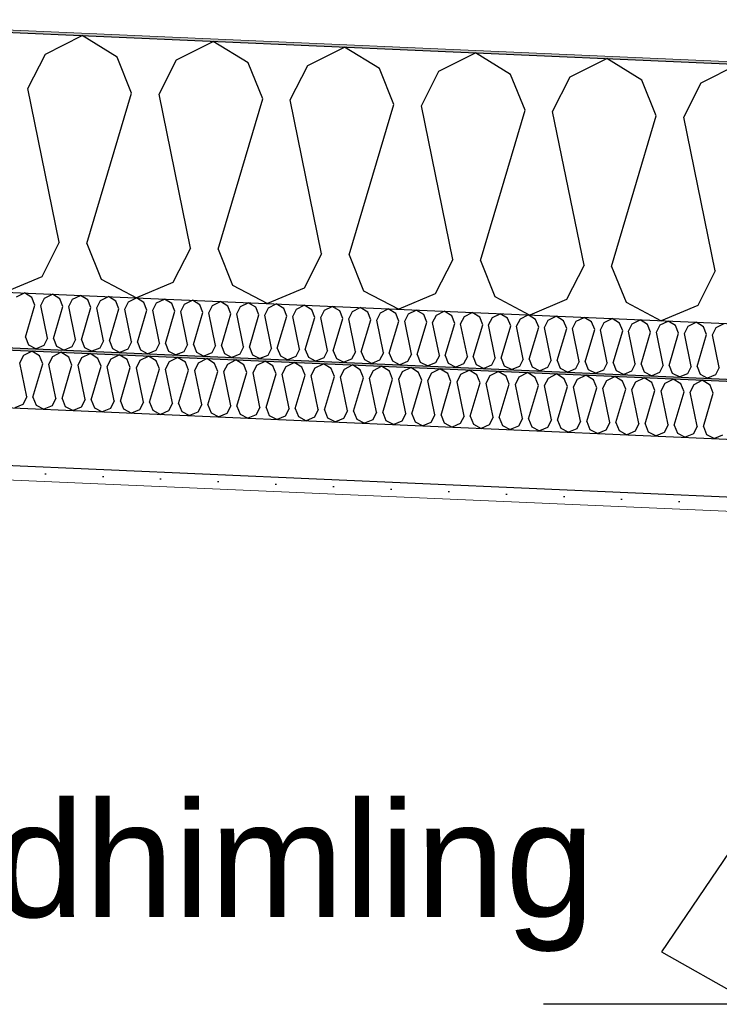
# Model space of a CAD drawing. Header units: millimetres. Extents: x -82116 to -58044, y -2070 to 12890.
# Tile 54 of 65: x -62700 to -62093, y 6004 to 6858. Entities that reach past the tile are written whole.
import ezdxf

# ---------------------------------------------------------------- set-up
doc = ezdxf.new("R2010")
doc.units = ezdxf.units.MM
doc.header["$LTSCALE"] = 0.5
doc.header["$MEASUREMENT"] = 0
doc.linetypes.add('PLINE', pattern=[0])
doc.layers.add('236- Innvendig kledning og overflate(Nye konstruksjoner)', color=7, linetype='Continuous', lineweight=0)
doc.layers.add('262- Taktekking(Nye konstruksjoner)', color=7, linetype='Continuous', lineweight=0)
for name, color, linetype in [('256- Faste himlinger og overflatebehandling (Skravur)(Nye konstruksjoner)', 7, 'Continuous'), ('256- Faste himlinger og overflatebehandling(Nye konstruksjoner)', 7, 'Continuous'), ('261- Primærkonstruksjon (tak)', 7, 'Continuous'), ('261- Primærkonstruksjon (tak) (Skravur)', 7, 'Continuous'), ('262- Taktekking (Skravur)(Nye konstruksjoner)', 7, 'Continuous'), ('832- Tekst bygning(Nye konstruksjoner)', 7, 'Continuous')]:
    doc.layers.add(name, color=color, linetype=linetype)
doc.styles.add('GENERATED_STYLE_3', font='arial.ttf')
doc.dimstyles.new('GENERATED_STYLE__2', dxfattribs={"dimtxt": 0.18, "dimasz": 182.4, "dimexe": 0.18, "dimexo": 0.0625, "dimgap": 0, "dimtad": 0, "dimtih": 1, "dimtoh": 1, "dimdec": 4, "dimzin": 0, "dimdsep": 46, "dimcen": 0.09, "dimadec": 0, "dimazin": 0, "dimtfac": 1, "dimtdec": 4, "dimtmove": 0, "dimatfit": 3, "dimldrblk": 'ARROWHEAD_5', "dimfxl": 1, "dimtolj": 1, "dimtzin": 0, "dimarcsym": 0})

# ---------------------------------------------------------------- blocks, each defined once
blk = doc.blocks.new('*X6')
at = {"layer": '261- Primærkonstruksjon (tak) (Skravur)', "linetype": 'PLINE'}
for p, q in [((-62677.6, 6828.04), (-62645.79, 6844.01)), ((-62615.5, 6825.33), (-62645.79, 6844.01)), ((-62563.89, 6823.07), (-62532.08, 6839.05)), ((-62501.79, 6820.36), (-62532.08, 6839.05)), ((-62692.79, 6798.19), (-62677.6, 6828.04)), ((-62450.18, 6818.11), (-62418.37, 6834.08)), ((-62388.08, 6815.4), (-62418.37, 6834.08)), ((-62336.47, 6813.14), (-62304.66, 6829.12)), ((-62274.37, 6810.43), (-62304.66, 6829.12)), ((-62602.97, 6794.27), (-62615.5, 6825.33)), ((-62579.08, 6793.23), (-62563.89, 6823.07)), ((-62489.26, 6789.31), (-62501.79, 6820.36)), ((-62222.76, 6808.18), (-62190.95, 6824.15)), ((-62160.66, 6805.47), (-62190.95, 6824.15)), ((-62465.37, 6788.26), (-62450.18, 6818.11)), ((-62375.55, 6784.34), (-62388.08, 6815.4)), ((-62351.66, 6783.3), (-62336.47, 6813.14)), ((-62109.05, 6803.21), (-62077.24, 6819.19)), ((-62261.84, 6779.38), (-62274.37, 6810.43)), ((-62237.95, 6778.33), (-62222.76, 6808.18)), ((-62148.13, 6774.41), (-62160.66, 6805.47)), ((-62124.24, 6773.37), (-62109.05, 6803.21)), ((-62665.58, 6664.89), (-62692.79, 6798.19)), ((-62641.69, 6663.85), (-62602.97, 6794.27)), ((-62551.87, 6659.93), (-62579.08, 6793.23)), ((-62527.98, 6658.89), (-62489.26, 6789.31)), ((-62438.16, 6654.96), (-62465.37, 6788.26)), ((-62414.27, 6653.92), (-62375.55, 6784.34)), ((-62324.45, 6650), (-62351.66, 6783.3)), ((-62300.56, 6648.96), (-62261.84, 6779.38)), ((-62210.74, 6645.03), (-62237.95, 6778.33)), ((-62186.85, 6643.99), (-62148.13, 6774.41)), ((-62097.03, 6640.07), (-62124.24, 6773.37)), ((-62665.58, 6664.89), (-62680.77, 6635.05)), ((-62641.69, 6663.85), (-62629.17, 6632.79)), ((-62551.87, 6659.93), (-62567.06, 6630.08)), ((-62527.98, 6658.89), (-62515.46, 6627.83)), ((-62438.16, 6654.96), (-62453.35, 6625.12)), ((-62414.27, 6653.92), (-62401.75, 6622.87)), ((-62324.45, 6650), (-62339.64, 6620.15)), ((-62300.56, 6648.96), (-62288.04, 6617.9)), ((-62210.74, 6645.03), (-62225.93, 6615.19)), ((-62186.85, 6643.99), (-62174.33, 6612.94)), ((-62097.03, 6640.07), (-62112.22, 6610.22)), ((-62680.77, 6635.05), (-62712.46, 6621.71)), ((-62629.17, 6632.79), (-62598.75, 6616.74)), ((-62567.06, 6630.08), (-62598.75, 6616.74)), ((-62515.46, 6627.83), (-62485.04, 6611.78)), ((-62453.35, 6625.12), (-62485.04, 6611.78)), ((-62401.75, 6622.87), (-62371.33, 6606.81)), ((-62339.64, 6620.15), (-62371.33, 6606.81)), ((-62288.04, 6617.9), (-62257.62, 6601.85)), ((-62225.93, 6615.19), (-62257.62, 6601.85)), ((-62174.33, 6612.94), (-62143.91, 6596.88)), ((-62112.22, 6610.22), (-62143.91, 6596.88))]:
    blk.add_line(p, q, dxfattribs=at)
blk = doc.blocks.new('*X21')
at = {"layer": '256- Faste himlinger og overflatebehandling (Skravur)(Nye konstruksjoner)', "linetype": 'PLINE'}
for p, q in [((-62702.57, 6617.57), (-62695.79, 6620.98)), ((-62689.32, 6616.99), (-62695.79, 6620.98)), ((-62686.65, 6610.37), (-62689.32, 6616.99)), ((-62681.55, 6610.15), (-62678.31, 6616.51)), ((-62678.31, 6616.51), (-62671.53, 6619.92)), ((-62665.07, 6615.93), (-62671.53, 6619.92)), ((-62662.39, 6609.31), (-62665.07, 6615.93)), ((-62657.3, 6609.09), (-62654.06, 6615.45)), ((-62654.06, 6615.45), (-62647.27, 6618.86)), ((-62640.81, 6614.88), (-62647.27, 6618.86)), ((-62638.13, 6608.25), (-62640.81, 6614.88)), ((-62629.8, 6614.39), (-62623.01, 6617.8)), ((-62616.55, 6613.82), (-62623.01, 6617.8)), ((-62605.54, 6613.34), (-62598.75, 6616.74)), ((-62592.29, 6612.76), (-62598.75, 6616.74)), ((-62581.28, 6612.28), (-62574.5, 6615.68)), ((-62568.03, 6611.7), (-62574.5, 6615.68)), ((-62557.02, 6611.22), (-62550.24, 6614.62)), ((-62543.77, 6610.64), (-62550.24, 6614.62)), ((-62694.91, 6582.55), (-62686.65, 6610.37)), ((-62675.75, 6581.71), (-62681.55, 6610.15)), ((-62670.65, 6581.49), (-62662.39, 6609.31)), ((-62651.49, 6580.65), (-62657.3, 6609.09)), ((-62646.4, 6580.43), (-62638.13, 6608.25)), ((-62633.04, 6608.03), (-62629.8, 6614.39)), ((-62627.23, 6579.59), (-62633.04, 6608.03)), ((-62622.14, 6579.37), (-62613.88, 6607.19)), ((-62613.88, 6607.19), (-62616.55, 6613.82)), ((-62608.78, 6606.97), (-62605.54, 6613.34)), ((-62602.98, 6578.53), (-62608.78, 6606.97)), ((-62597.88, 6578.31), (-62589.62, 6606.13)), ((-62589.62, 6606.13), (-62592.29, 6612.76)), ((-62584.52, 6605.91), (-62581.28, 6612.28)), ((-62578.72, 6577.47), (-62584.52, 6605.91)), ((-62565.36, 6605.07), (-62568.03, 6611.7)), ((-62560.26, 6604.85), (-62557.02, 6611.22)), ((-62541.1, 6604.01), (-62543.77, 6610.64)), ((-62536.01, 6603.79), (-62532.77, 6610.16)), ((-62532.77, 6610.16), (-62525.98, 6613.57)), ((-62519.52, 6609.58), (-62525.98, 6613.57)), ((-62516.84, 6602.95), (-62519.52, 6609.58)), ((-62511.75, 6602.73), (-62508.51, 6609.1)), ((-62508.51, 6609.1), (-62501.72, 6612.51)), ((-62495.26, 6608.52), (-62501.72, 6612.51)), ((-62492.59, 6601.9), (-62495.26, 6608.52)), ((-62487.49, 6601.67), (-62484.25, 6608.04)), ((-62484.25, 6608.04), (-62477.46, 6611.45)), ((-62471, 6607.46), (-62477.46, 6611.45)), ((-62468.33, 6600.84), (-62471, 6607.46)), ((-62463.23, 6600.61), (-62459.99, 6606.98)), ((-62459.99, 6606.98), (-62453.21, 6610.39)), ((-62446.74, 6606.4), (-62453.21, 6610.39)), ((-62444.07, 6599.78), (-62446.74, 6606.4)), ((-62438.97, 6599.55), (-62435.73, 6605.92)), ((-62435.73, 6605.92), (-62428.95, 6609.33)), ((-62422.48, 6605.34), (-62428.95, 6609.33)), ((-62411.48, 6604.86), (-62404.69, 6608.27)), ((-62398.23, 6604.28), (-62404.69, 6608.27)), ((-62387.22, 6603.8), (-62380.43, 6607.21)), ((-62373.97, 6603.22), (-62380.43, 6607.21)), ((-62362.96, 6602.74), (-62356.17, 6606.15)), ((-62349.71, 6602.17), (-62356.17, 6606.15)), ((-62573.62, 6577.25), (-62565.36, 6605.07)), ((-62554.46, 6576.41), (-62560.26, 6604.85)), ((-62549.36, 6576.19), (-62541.1, 6604.01)), ((-62530.2, 6575.35), (-62536.01, 6603.79)), ((-62525.1, 6575.13), (-62516.84, 6602.95)), ((-62505.94, 6574.29), (-62511.75, 6602.73)), ((-62500.85, 6574.07), (-62492.59, 6601.9)), ((-62481.69, 6573.24), (-62487.49, 6601.67)), ((-62476.59, 6573.01), (-62468.33, 6600.84)), ((-62457.43, 6572.18), (-62463.23, 6600.61)), ((-62452.33, 6571.95), (-62444.07, 6599.78)), ((-62433.17, 6571.12), (-62438.97, 6599.55)), ((-62428.07, 6570.89), (-62419.81, 6598.72)), ((-62419.81, 6598.72), (-62422.48, 6605.34)), ((-62414.71, 6598.5), (-62411.48, 6604.86)), ((-62408.91, 6570.06), (-62414.71, 6598.5)), ((-62403.81, 6569.84), (-62395.55, 6597.66)), ((-62395.55, 6597.66), (-62398.23, 6604.28)), ((-62390.46, 6597.44), (-62387.22, 6603.8)), ((-62384.65, 6569), (-62390.46, 6597.44)), ((-62371.3, 6596.6), (-62373.97, 6603.22)), ((-62366.2, 6596.38), (-62362.96, 6602.74)), ((-62347.04, 6595.54), (-62349.71, 6602.17)), ((-62341.94, 6595.32), (-62338.7, 6601.68)), ((-62338.7, 6601.68), (-62331.91, 6605.09)), ((-62325.45, 6601.11), (-62331.91, 6605.09)), ((-62322.78, 6594.48), (-62325.45, 6601.11)), ((-62317.68, 6594.26), (-62314.44, 6600.63)), ((-62314.44, 6600.63), (-62307.66, 6604.03)), ((-62301.19, 6600.05), (-62307.66, 6604.03)), ((-62298.52, 6593.42), (-62301.19, 6600.05)), ((-62293.42, 6593.2), (-62290.18, 6599.57)), ((-62290.18, 6599.57), (-62283.4, 6602.97)), ((-62276.93, 6598.99), (-62283.4, 6602.97)), ((-62274.26, 6592.36), (-62276.93, 6598.99)), ((-62269.17, 6592.14), (-62265.93, 6598.51)), ((-62265.93, 6598.51), (-62259.14, 6601.92)), ((-62252.68, 6597.93), (-62259.14, 6601.92)), ((-62250, 6591.3), (-62252.68, 6597.93)), ((-62244.91, 6591.08), (-62241.67, 6597.45)), ((-62241.67, 6597.45), (-62234.88, 6600.86)), ((-62228.42, 6596.87), (-62234.88, 6600.86)), ((-62217.41, 6596.39), (-62210.62, 6599.8)), ((-62204.16, 6595.81), (-62210.62, 6599.8)), ((-62193.15, 6595.33), (-62186.37, 6598.74)), ((-62179.9, 6594.75), (-62186.37, 6598.74)), ((-62168.89, 6594.27), (-62162.11, 6597.68)), ((-62155.64, 6593.69), (-62162.11, 6597.68)), ((-62379.56, 6568.78), (-62371.3, 6596.6)), ((-62360.39, 6567.94), (-62366.2, 6596.38)), ((-62355.3, 6567.72), (-62347.04, 6595.54)), ((-62336.14, 6566.88), (-62341.94, 6595.32)), ((-62331.04, 6566.66), (-62322.78, 6594.48)), ((-62311.88, 6565.82), (-62317.68, 6594.26)), ((-62306.78, 6565.6), (-62298.52, 6593.42)), ((-62287.62, 6564.76), (-62293.42, 6593.2)), ((-62282.52, 6564.54), (-62274.26, 6592.36)), ((-62263.36, 6563.7), (-62269.17, 6592.14)), ((-62258.26, 6563.48), (-62250, 6591.3)), ((-62239.1, 6562.64), (-62244.91, 6591.08)), ((-62234.01, 6562.42), (-62225.75, 6590.24)), ((-62225.75, 6590.24), (-62228.42, 6596.87)), ((-62220.65, 6590.02), (-62217.41, 6596.39)), ((-62214.85, 6561.59), (-62220.65, 6590.02)), ((-62209.75, 6561.36), (-62201.49, 6589.19)), ((-62201.49, 6589.19), (-62204.16, 6595.81)), ((-62196.39, 6588.96), (-62193.15, 6595.33)), ((-62190.59, 6560.53), (-62196.39, 6588.96)), ((-62177.23, 6588.13), (-62179.9, 6594.75)), ((-62172.13, 6587.9), (-62168.89, 6594.27)), ((-62152.97, 6587.07), (-62155.64, 6593.69)), ((-62147.88, 6586.84), (-62144.64, 6593.21)), ((-62144.64, 6593.21), (-62137.85, 6596.62)), ((-62131.39, 6592.63), (-62137.85, 6596.62)), ((-62128.71, 6586.01), (-62131.39, 6592.63)), ((-62123.62, 6585.79), (-62120.38, 6592.15)), ((-62120.38, 6592.15), (-62113.59, 6595.56)), ((-62107.13, 6591.57), (-62113.59, 6595.56)), ((-62104.46, 6584.95), (-62107.13, 6591.57)), ((-62099.36, 6584.73), (-62096.12, 6591.09)), ((-62096.12, 6591.09), (-62089.33, 6594.5)), ((-62694.91, 6582.55), (-62692.24, 6575.92)), ((-62675.75, 6581.71), (-62678.99, 6575.34)), ((-62670.65, 6581.49), (-62667.98, 6574.86)), ((-62651.49, 6580.65), (-62654.73, 6574.28)), ((-62646.4, 6580.43), (-62643.72, 6573.8)), ((-62185.49, 6560.3), (-62177.23, 6588.13)), ((-62166.33, 6559.47), (-62172.13, 6587.9)), ((-62161.23, 6559.24), (-62152.97, 6587.07)), ((-62142.07, 6558.41), (-62147.88, 6586.84)), ((-62136.97, 6558.19), (-62128.71, 6586.01)), ((-62117.81, 6557.35), (-62123.62, 6585.79)), ((-62112.72, 6557.13), (-62104.46, 6584.95)), ((-62093.55, 6556.29), (-62099.36, 6584.73)), ((-62692.24, 6575.92), (-62685.75, 6572.5)), ((-62678.99, 6575.34), (-62685.75, 6572.5)), ((-62667.98, 6574.86), (-62661.49, 6571.44)), ((-62654.73, 6574.28), (-62661.49, 6571.44)), ((-62643.72, 6573.8), (-62637.24, 6570.38)), ((-62630.47, 6573.22), (-62637.24, 6570.38)), ((-62627.23, 6579.59), (-62630.47, 6573.22)), ((-62622.14, 6579.37), (-62619.46, 6572.74)), ((-62619.46, 6572.74), (-62612.98, 6569.32)), ((-62606.22, 6572.16), (-62612.98, 6569.32)), ((-62602.98, 6578.53), (-62606.22, 6572.16)), ((-62597.88, 6578.31), (-62595.21, 6571.68)), ((-62578.72, 6577.47), (-62581.96, 6571.11)), ((-62573.62, 6577.25), (-62570.95, 6570.62)), ((-62554.46, 6576.41), (-62557.7, 6570.05)), ((-62549.36, 6576.19), (-62546.69, 6569.57)), ((-62530.2, 6575.35), (-62533.44, 6568.99)), ((-62525.1, 6575.13), (-62522.43, 6568.51)), ((-62505.94, 6574.29), (-62509.18, 6567.93)), ((-62500.85, 6574.07), (-62498.17, 6567.45)), ((-62481.69, 6573.24), (-62484.92, 6566.87)), ((-62476.59, 6573.01), (-62473.92, 6566.39)), ((-62457.43, 6572.18), (-62460.67, 6565.81)), ((-62452.33, 6571.95), (-62449.66, 6565.33)), ((-62595.21, 6571.68), (-62588.72, 6568.26)), ((-62581.96, 6571.11), (-62588.72, 6568.26)), ((-62570.95, 6570.62), (-62564.46, 6567.2)), ((-62557.7, 6570.05), (-62564.46, 6567.2)), ((-62546.69, 6569.57), (-62540.2, 6566.14)), ((-62533.44, 6568.99), (-62540.2, 6566.14)), ((-62522.43, 6568.51), (-62515.94, 6565.08)), ((-62509.18, 6567.93), (-62515.94, 6565.08)), ((-62498.17, 6567.45), (-62491.69, 6564.02)), ((-62484.92, 6566.87), (-62491.69, 6564.02)), ((-62473.92, 6566.39), (-62467.43, 6562.96)), ((-62460.67, 6565.81), (-62467.43, 6562.96)), ((-62449.66, 6565.33), (-62443.17, 6561.9)), ((-62436.41, 6564.75), (-62443.17, 6561.9)), ((-62433.17, 6571.12), (-62436.41, 6564.75)), ((-62428.07, 6570.89), (-62425.4, 6564.27)), ((-62425.4, 6564.27), (-62418.91, 6560.85)), ((-62412.15, 6563.69), (-62418.91, 6560.85)), ((-62408.91, 6570.06), (-62412.15, 6563.69)), ((-62403.81, 6569.84), (-62401.14, 6563.21)), ((-62384.65, 6569), (-62387.89, 6562.63)), ((-62379.56, 6568.78), (-62376.88, 6562.15)), ((-62360.39, 6567.94), (-62363.63, 6561.57)), ((-62355.3, 6567.72), (-62352.63, 6561.09)), ((-62336.14, 6566.88), (-62339.38, 6560.51)), ((-62331.04, 6566.66), (-62328.37, 6560.03)), ((-62311.88, 6565.82), (-62315.12, 6559.45)), ((-62306.78, 6565.6), (-62304.11, 6558.97)), ((-62287.62, 6564.76), (-62290.86, 6558.4)), ((-62282.52, 6564.54), (-62279.85, 6557.91)), ((-62263.36, 6563.7), (-62266.6, 6557.34)), ((-62258.26, 6563.48), (-62255.59, 6556.86)), ((-62401.14, 6563.21), (-62394.65, 6559.79)), ((-62387.89, 6562.63), (-62394.65, 6559.79)), ((-62376.88, 6562.15), (-62370.4, 6558.73)), ((-62363.63, 6561.57), (-62370.4, 6558.73)), ((-62352.63, 6561.09), (-62346.14, 6557.67)), ((-62339.38, 6560.51), (-62346.14, 6557.67)), ((-62328.37, 6560.03), (-62321.88, 6556.61)), ((-62315.12, 6559.45), (-62321.88, 6556.61)), ((-62304.11, 6558.97), (-62297.62, 6555.55)), ((-62290.86, 6558.4), (-62297.62, 6555.55)), ((-62279.85, 6557.91), (-62273.36, 6554.49)), ((-62266.6, 6557.34), (-62273.36, 6554.49)), ((-62255.59, 6556.86), (-62249.1, 6553.43)), ((-62242.34, 6556.28), (-62249.1, 6553.43)), ((-62239.1, 6562.64), (-62242.34, 6556.28)), ((-62234.01, 6562.42), (-62231.33, 6555.8)), ((-62231.33, 6555.8), (-62224.85, 6552.37)), ((-62218.09, 6555.22), (-62224.85, 6552.37)), ((-62214.85, 6561.59), (-62218.09, 6555.22)), ((-62209.75, 6561.36), (-62207.08, 6554.74)), ((-62207.08, 6554.74), (-62200.59, 6551.31)), ((-62190.59, 6560.53), (-62193.83, 6554.16)), ((-62185.49, 6560.3), (-62182.82, 6553.68)), ((-62166.33, 6559.47), (-62169.57, 6553.1)), ((-62161.23, 6559.24), (-62158.56, 6552.62)), ((-62142.07, 6558.41), (-62145.31, 6552.04)), ((-62136.97, 6558.19), (-62134.3, 6551.56)), ((-62117.81, 6557.35), (-62121.05, 6550.98)), ((-62112.72, 6557.13), (-62110.04, 6550.5)), ((-62093.55, 6556.29), (-62096.79, 6549.92)), ((-62193.83, 6554.16), (-62200.59, 6551.31)), ((-62182.82, 6553.68), (-62176.33, 6550.25)), ((-62169.57, 6553.1), (-62176.33, 6550.25)), ((-62158.56, 6552.62), (-62152.07, 6549.19)), ((-62145.31, 6552.04), (-62152.07, 6549.19)), ((-62134.3, 6551.56), (-62127.81, 6548.14)), ((-62121.05, 6550.98), (-62127.81, 6548.14)), ((-62110.04, 6550.5), (-62103.56, 6547.08)), ((-62096.79, 6549.92), (-62103.56, 6547.08))]:
    blk.add_line(p, q, dxfattribs=at)
blk = doc.blocks.new('*X22')
at = {"layer": '256- Faste himlinger og overflatebehandling (Skravur)(Nye konstruksjoner)', "linetype": 'PLINE'}
for p, q in [((-62699.82, 6560.47), (-62696.45, 6567.1)), ((-62696.45, 6567.1), (-62689.38, 6570.65)), ((-62682.64, 6566.5), (-62689.38, 6570.65)), ((-62679.86, 6559.6), (-62682.64, 6566.5)), ((-62674.55, 6559.37), (-62671.18, 6566)), ((-62671.18, 6566), (-62664.11, 6569.55)), ((-62657.38, 6565.4), (-62664.11, 6569.55)), ((-62654.59, 6558.5), (-62657.38, 6565.4)), ((-62649.28, 6558.26), (-62645.91, 6564.9)), ((-62645.91, 6564.9), (-62638.84, 6568.45)), ((-62632.11, 6564.29), (-62638.84, 6568.45)), ((-62629.32, 6557.39), (-62632.11, 6564.29)), ((-62624.01, 6557.16), (-62620.64, 6563.79)), ((-62620.64, 6563.79), (-62613.57, 6567.34)), ((-62606.84, 6563.19), (-62613.57, 6567.34)), ((-62595.37, 6562.69), (-62588.3, 6566.24)), ((-62581.57, 6562.09), (-62588.3, 6566.24)), ((-62570.1, 6561.59), (-62563.03, 6565.14)), ((-62556.3, 6560.98), (-62563.03, 6565.14)), ((-62544.83, 6560.48), (-62537.76, 6564.03)), ((-62531.03, 6559.88), (-62537.76, 6564.03)), ((-62693.77, 6530.85), (-62699.82, 6560.47)), ((-62688.46, 6530.62), (-62679.86, 6559.6)), ((-62668.5, 6529.74), (-62674.55, 6559.37)), ((-62663.2, 6529.51), (-62654.59, 6558.5)), ((-62643.24, 6528.64), (-62649.28, 6558.26)), ((-62637.93, 6528.41), (-62629.32, 6557.39)), ((-62617.97, 6527.54), (-62624.01, 6557.16)), ((-62612.66, 6527.31), (-62604.05, 6556.29)), ((-62604.05, 6556.29), (-62606.84, 6563.19)), ((-62598.74, 6556.06), (-62595.37, 6562.69)), ((-62592.7, 6526.44), (-62598.74, 6556.06)), ((-62587.39, 6526.2), (-62578.78, 6555.19)), ((-62578.78, 6555.19), (-62581.57, 6562.09)), ((-62573.48, 6554.95), (-62570.1, 6561.59)), ((-62567.43, 6525.33), (-62573.48, 6554.95)), ((-62553.52, 6554.08), (-62556.3, 6560.98)), ((-62548.21, 6553.85), (-62544.83, 6560.48)), ((-62528.25, 6552.98), (-62531.03, 6559.88)), ((-62522.94, 6552.75), (-62519.56, 6559.38)), ((-62519.56, 6559.38), (-62512.49, 6562.93)), ((-62505.76, 6558.78), (-62512.49, 6562.93)), ((-62502.98, 6551.88), (-62505.76, 6558.78)), ((-62497.67, 6551.64), (-62494.29, 6558.28)), ((-62494.29, 6558.28), (-62487.23, 6561.83)), ((-62480.49, 6557.67), (-62487.23, 6561.83)), ((-62477.71, 6550.77), (-62480.49, 6557.67)), ((-62472.4, 6550.54), (-62469.03, 6557.17)), ((-62469.03, 6557.17), (-62461.96, 6560.72)), ((-62455.22, 6556.57), (-62461.96, 6560.72)), ((-62452.44, 6549.67), (-62455.22, 6556.57)), ((-62447.13, 6549.44), (-62443.76, 6556.07)), ((-62443.76, 6556.07), (-62436.69, 6559.62)), ((-62429.95, 6555.47), (-62436.69, 6559.62)), ((-62427.17, 6548.57), (-62429.95, 6555.47)), ((-62421.86, 6548.33), (-62418.49, 6554.97)), ((-62418.49, 6554.97), (-62411.42, 6558.52)), ((-62404.69, 6554.36), (-62411.42, 6558.52)), ((-62393.22, 6553.86), (-62386.15, 6557.41)), ((-62379.42, 6553.26), (-62386.15, 6557.41)), ((-62367.95, 6552.76), (-62360.88, 6556.31)), ((-62354.15, 6552.16), (-62360.88, 6556.31)), ((-62342.68, 6551.66), (-62335.61, 6555.21)), ((-62328.88, 6551.05), (-62335.61, 6555.21)), ((-62562.12, 6525.1), (-62553.52, 6554.08)), ((-62542.16, 6524.23), (-62548.21, 6553.85)), ((-62536.85, 6524), (-62528.25, 6552.98)), ((-62516.89, 6523.13), (-62522.94, 6552.75)), ((-62511.58, 6522.89), (-62502.98, 6551.88)), ((-62491.62, 6522.02), (-62497.67, 6551.64)), ((-62486.31, 6521.79), (-62477.71, 6550.77)), ((-62466.35, 6520.92), (-62472.4, 6550.54)), ((-62461.04, 6520.69), (-62452.44, 6549.67)), ((-62441.08, 6519.82), (-62447.13, 6549.44)), ((-62435.78, 6519.58), (-62427.17, 6548.57)), ((-62415.82, 6518.71), (-62421.86, 6548.33)), ((-62410.51, 6518.48), (-62401.9, 6547.46)), ((-62401.9, 6547.46), (-62404.69, 6554.36)), ((-62396.59, 6547.23), (-62393.22, 6553.86)), ((-62390.55, 6517.61), (-62396.59, 6547.23)), ((-62385.24, 6517.38), (-62376.63, 6546.36)), ((-62376.63, 6546.36), (-62379.42, 6553.26)), ((-62371.32, 6546.13), (-62367.95, 6552.76)), ((-62351.36, 6545.26), (-62354.15, 6552.16)), ((-62346.06, 6545.02), (-62342.68, 6551.66)), ((-62326.1, 6544.15), (-62328.88, 6551.05)), ((-62320.79, 6543.92), (-62317.41, 6550.55)), ((-62317.41, 6550.55), (-62310.34, 6554.1)), ((-62303.61, 6549.95), (-62310.34, 6554.1)), ((-62300.83, 6543.05), (-62303.61, 6549.95)), ((-62295.52, 6542.82), (-62292.14, 6549.45)), ((-62292.14, 6549.45), (-62285.07, 6553)), ((-62278.34, 6548.85), (-62285.07, 6553)), ((-62275.56, 6541.95), (-62278.34, 6548.85)), ((-62270.25, 6541.71), (-62266.87, 6548.35)), ((-62266.87, 6548.35), (-62259.8, 6551.9)), ((-62253.07, 6547.74), (-62259.8, 6551.9)), ((-62250.29, 6540.84), (-62253.07, 6547.74)), ((-62244.98, 6540.61), (-62241.6, 6547.24)), ((-62241.6, 6547.24), (-62234.54, 6550.79)), ((-62227.8, 6546.64), (-62234.54, 6550.79)), ((-62225.02, 6539.74), (-62227.8, 6546.64)), ((-62216.34, 6546.14), (-62209.27, 6549.69)), ((-62202.53, 6545.54), (-62209.27, 6549.69)), ((-62191.07, 6545.04), (-62184, 6548.59)), ((-62177.27, 6544.43), (-62184, 6548.59)), ((-62165.8, 6543.93), (-62158.73, 6547.48)), ((-62152, 6543.33), (-62158.73, 6547.48)), ((-62140.53, 6542.83), (-62133.46, 6546.38)), ((-62126.73, 6542.23), (-62133.46, 6546.38)), ((-62365.28, 6516.51), (-62371.32, 6546.13)), ((-62359.97, 6516.27), (-62351.36, 6545.26)), ((-62340.01, 6515.4), (-62346.06, 6545.02)), ((-62334.7, 6515.17), (-62326.1, 6544.15)), ((-62314.74, 6514.3), (-62320.79, 6543.92)), ((-62309.43, 6514.07), (-62300.83, 6543.05)), ((-62289.47, 6513.2), (-62295.52, 6542.82)), ((-62284.16, 6512.96), (-62275.56, 6541.95)), ((-62264.2, 6512.09), (-62270.25, 6541.71)), ((-62258.89, 6511.86), (-62250.29, 6540.84)), ((-62238.93, 6510.99), (-62244.98, 6540.61)), ((-62233.62, 6510.76), (-62225.02, 6539.74)), ((-62219.71, 6539.51), (-62216.34, 6546.14)), ((-62213.66, 6509.89), (-62219.71, 6539.51)), ((-62208.36, 6509.65), (-62199.75, 6538.64)), ((-62199.75, 6538.64), (-62202.53, 6545.54)), ((-62194.44, 6538.4), (-62191.07, 6545.04)), ((-62188.4, 6508.78), (-62194.44, 6538.4)), ((-62174.48, 6537.53), (-62177.27, 6544.43)), ((-62169.17, 6537.3), (-62165.8, 6543.93)), ((-62149.21, 6536.43), (-62152, 6543.33)), ((-62143.9, 6536.2), (-62140.53, 6542.83)), ((-62123.94, 6535.33), (-62126.73, 6542.23)), ((-62118.63, 6535.09), (-62115.26, 6541.73)), ((-62115.26, 6541.73), (-62108.19, 6545.28)), ((-62101.46, 6541.12), (-62108.19, 6545.28)), ((-62098.67, 6534.22), (-62101.46, 6541.12)), ((-62693.77, 6530.85), (-62697.15, 6524.22)), ((-62688.46, 6530.62), (-62685.68, 6523.72)), ((-62668.5, 6529.74), (-62671.88, 6523.11)), ((-62663.2, 6529.51), (-62660.41, 6522.61)), ((-62183.09, 6508.55), (-62174.48, 6537.53)), ((-62163.13, 6507.68), (-62169.17, 6537.3)), ((-62157.82, 6507.45), (-62149.21, 6536.43)), ((-62137.86, 6506.58), (-62143.9, 6536.2)), ((-62132.55, 6506.34), (-62123.94, 6535.33)), ((-62112.59, 6505.47), (-62118.63, 6535.09)), ((-62107.28, 6505.24), (-62098.67, 6534.22)), ((-62697.15, 6524.22), (-62704.19, 6521.25)), ((-62685.68, 6523.72), (-62678.92, 6520.15)), ((-62671.88, 6523.11), (-62678.92, 6520.15)), ((-62660.41, 6522.61), (-62653.65, 6519.04)), ((-62646.61, 6522.01), (-62653.65, 6519.04)), ((-62643.24, 6528.64), (-62646.61, 6522.01)), ((-62637.93, 6528.41), (-62635.14, 6521.51)), ((-62635.14, 6521.51), (-62628.39, 6517.94)), ((-62621.34, 6520.91), (-62628.39, 6517.94)), ((-62617.97, 6527.54), (-62621.34, 6520.91)), ((-62612.66, 6527.31), (-62609.87, 6520.41)), ((-62592.7, 6526.44), (-62596.07, 6519.8)), ((-62587.39, 6526.2), (-62584.61, 6519.3)), ((-62567.43, 6525.33), (-62570.8, 6518.7)), ((-62562.12, 6525.1), (-62559.34, 6518.2)), ((-62542.16, 6524.23), (-62545.54, 6517.6)), ((-62536.85, 6524), (-62534.07, 6517.1)), ((-62516.89, 6523.13), (-62520.27, 6516.49)), ((-62511.58, 6522.89), (-62508.8, 6515.99)), ((-62491.62, 6522.02), (-62495, 6515.39)), ((-62486.31, 6521.79), (-62483.53, 6514.89)), ((-62466.35, 6520.92), (-62469.73, 6514.29)), ((-62461.04, 6520.69), (-62458.26, 6513.79)), ((-62609.87, 6520.41), (-62603.12, 6516.84)), ((-62596.07, 6519.8), (-62603.12, 6516.84)), ((-62584.61, 6519.3), (-62577.85, 6515.74)), ((-62570.8, 6518.7), (-62577.85, 6515.74)), ((-62559.34, 6518.2), (-62552.58, 6514.63)), ((-62545.54, 6517.6), (-62552.58, 6514.63)), ((-62534.07, 6517.1), (-62527.31, 6513.53)), ((-62520.27, 6516.49), (-62527.31, 6513.53)), ((-62508.8, 6515.99), (-62502.04, 6512.43)), ((-62495, 6515.39), (-62502.04, 6512.43)), ((-62483.53, 6514.89), (-62476.77, 6511.32)), ((-62469.73, 6514.29), (-62476.77, 6511.32)), ((-62458.26, 6513.79), (-62451.5, 6510.22)), ((-62444.46, 6513.18), (-62451.5, 6510.22)), ((-62441.08, 6519.82), (-62444.46, 6513.18)), ((-62435.78, 6519.58), (-62432.99, 6512.68)), ((-62432.99, 6512.68), (-62426.23, 6509.12)), ((-62419.19, 6512.08), (-62426.23, 6509.12)), ((-62415.82, 6518.71), (-62419.19, 6512.08)), ((-62410.51, 6518.48), (-62407.72, 6511.58)), ((-62390.55, 6517.61), (-62393.92, 6510.98)), ((-62385.24, 6517.38), (-62382.45, 6510.48)), ((-62365.28, 6516.51), (-62368.65, 6509.87)), ((-62359.97, 6516.27), (-62357.19, 6509.37)), ((-62340.01, 6515.4), (-62343.38, 6508.77)), ((-62334.7, 6515.17), (-62331.92, 6508.27)), ((-62314.74, 6514.3), (-62318.11, 6507.67)), ((-62309.43, 6514.07), (-62306.65, 6507.17)), ((-62289.47, 6513.2), (-62292.85, 6506.56)), ((-62284.16, 6512.96), (-62281.38, 6506.06)), ((-62264.2, 6512.09), (-62267.58, 6505.46)), ((-62407.72, 6511.58), (-62400.96, 6508.01)), ((-62393.92, 6510.98), (-62400.96, 6508.01)), ((-62382.45, 6510.48), (-62375.7, 6506.91)), ((-62368.65, 6509.87), (-62375.7, 6506.91)), ((-62357.19, 6509.37), (-62350.43, 6505.81)), ((-62343.38, 6508.77), (-62350.43, 6505.81)), ((-62331.92, 6508.27), (-62325.16, 6504.7)), ((-62318.11, 6507.67), (-62325.16, 6504.7)), ((-62306.65, 6507.17), (-62299.89, 6503.6)), ((-62292.85, 6506.56), (-62299.89, 6503.6)), ((-62281.38, 6506.06), (-62274.62, 6502.5)), ((-62267.58, 6505.46), (-62274.62, 6502.5)), ((-62258.89, 6511.86), (-62256.11, 6504.96)), ((-62256.11, 6504.96), (-62249.35, 6501.39)), ((-62242.31, 6504.36), (-62249.35, 6501.39)), ((-62238.93, 6510.99), (-62242.31, 6504.36)), ((-62233.62, 6510.76), (-62230.84, 6503.86)), ((-62230.84, 6503.86), (-62224.08, 6500.29)), ((-62213.66, 6509.89), (-62217.04, 6503.25)), ((-62208.36, 6509.65), (-62205.57, 6502.75)), ((-62188.4, 6508.78), (-62191.77, 6502.15)), ((-62183.09, 6508.55), (-62180.3, 6501.65)), ((-62163.13, 6507.68), (-62166.5, 6501.05)), ((-62157.82, 6507.45), (-62155.03, 6500.55)), ((-62137.86, 6506.58), (-62141.23, 6499.94)), ((-62132.55, 6506.34), (-62129.76, 6499.44)), ((-62112.59, 6505.47), (-62115.96, 6498.84)), ((-62107.28, 6505.24), (-62104.5, 6498.34)), ((-62217.04, 6503.25), (-62224.08, 6500.29)), ((-62205.57, 6502.75), (-62198.81, 6499.19)), ((-62191.77, 6502.15), (-62198.81, 6499.19)), ((-62180.3, 6501.65), (-62173.54, 6498.08)), ((-62166.5, 6501.05), (-62173.54, 6498.08)), ((-62155.03, 6500.55), (-62148.28, 6496.98)), ((-62141.23, 6499.94), (-62148.28, 6496.98)), ((-62129.76, 6499.44), (-62123.01, 6495.88)), ((-62115.96, 6498.84), (-62123.01, 6495.88)), ((-62104.5, 6498.34), (-62097.74, 6494.77)), ((-62090.69, 6497.74), (-62097.74, 6494.77))]:
    blk.add_line(p, q, dxfattribs=at)
blk = doc.blocks.new('ARROWHEAD_5')
at = {"linetype": 'Continuous'}
blk.add_hatch(color=256, dxfattribs=at).paths.add_polyline_path([(-1, 0.2679), (0, 0), (-1, -0.2679)])
blk.add_line((0, 0), (-1, 0), dxfattribs=at)

msp = doc.modelspace()

# ---------------------------------------------------------------- hatches: boundary and pattern name
at = {"layer": '256- Faste himlinger og overflatebehandling (Skravur)(Nye konstruksjoner)', "linetype": 'Continuous'}
msp.add_hatch(color=256, dxfattribs=at).paths.add_polyline_path([(-64616.96, 6656.81), (-64616.96, 6654.81), (-61528.16, 6519.95), (-61528.16, 6521.95)])
h = msp.add_hatch(dxfattribs=at)
h.set_pattern_fill('Gips', color=256, style=0, pattern_type=2)
h.set_pattern_definition([(357.5, (0, 0), (3.77755, 86.52011), [0, -50]), (357.5, (26.865, 42.17), (3.77755, 86.52011), [0, -50])])
h.paths.add_polyline_path([(-64616.96, 6542.2), (-61528.16, 6407.35), (-61528.16, 6419.86), (-64616.96, 6554.72)])
at = {"layer": '262- Taktekking (Skravur)(Nye konstruksjoner)', "linetype": 'Continuous'}
h = msp.add_hatch(dxfattribs=at)
h.set_pattern_fill('Prikker_tett', color=256, style=0, pattern_type=2)
h.set_pattern_definition([(0, (0, 0), (0, 43.30127), [0, -25]), (0, (12.5, 21.65), (0, 43.30127), [0, -25])])
h.paths.add_polyline_path([(-64043.97, 6905.06), (-61143.16, 6778.4), (-61143.16, 6780.41), (-64043.94, 6907.06)])

# ---------------------------------------------------------------- linework, layer by layer
at = {"layer": '236- Innvendig kledning og overflate(Nye konstruksjoner)', "linetype": 'PLINE'}
msp.add_line((-64616.96, 6542.2), (-61528.16, 6407.35), dxfattribs=at)
at = {"layer": '256- Faste himlinger og overflatebehandling(Nye konstruksjoner)', "linetype": 'PLINE'}
for p, q in [((-64616.96, 6656.81), (-61528.16, 6521.95)), ((-64616.96, 6654.81), (-61528.16, 6519.95)), ((-64616.96, 6604.76), (-61528.16, 6469.9)), ((-64616.96, 6554.72), (-61528.16, 6419.86))]:
    msp.add_line(p, q, dxfattribs=at)
at = {"layer": '261- Primærkonstruksjon (tak)', "linetype": 'PLINE'}
for p, q in [((-64043.97, 6905.06), (-61143.16, 6778.4)), ((-64616.96, 6704.86), (-61528.16, 6570))]:
    msp.add_line(p, q, dxfattribs=at)
at = {"layer": '262- Taktekking(Nye konstruksjoner)', "linetype": 'PLINE'}
msp.add_line((-64043.94, 6907.06), (-61143.16, 6780.41), dxfattribs=at)

# ---------------------------------------------------------------- block references
at = {"layer": '256- Faste himlinger og overflatebehandling(Nye konstruksjoner)'}
for name in ['*X21', '*X22']:
    msp.add_blockref(name, (0, 0), dxfattribs=at)
at = {"layer": '261- Primærkonstruksjon (tak)'}
msp.add_blockref('*X6', (0, 0), dxfattribs=at)

# ---------------------------------------------------------------- texts
at = {"layer": '832- Tekst bygning(Nye konstruksjoner)', "linetype": 'Continuous', "insert": (-64646.84, 6049.79), "char_height": 100, "attachment_point": 7, "style": 'GENERATED_STYLE_3'}
msp.add_mtext('\\A1;{\\pql;\\fArial|b0|i0|c0|p0;\\W1.000000;Ny isolering, dampsperre, og lydhimling}', dxfattribs=at)

# ---------------------------------------------------------------- leaders
at = {"layer": '832- Tekst bygning(Nye konstruksjoner)', "linetype": 'PLINE', "annotation_type": 0, "has_hookline": 1, "hookline_direction": 1, "text_width": 2423.6}
msp.add_leader([(-61849.19, 6483.92), (-62143.6, 6049.79), (-62063.37, 6004.36), (-62245.77, 6004.36)], dimstyle='GENERATED_STYLE__2', dxfattribs=at)

doc.saveas('drawing.dxf')
